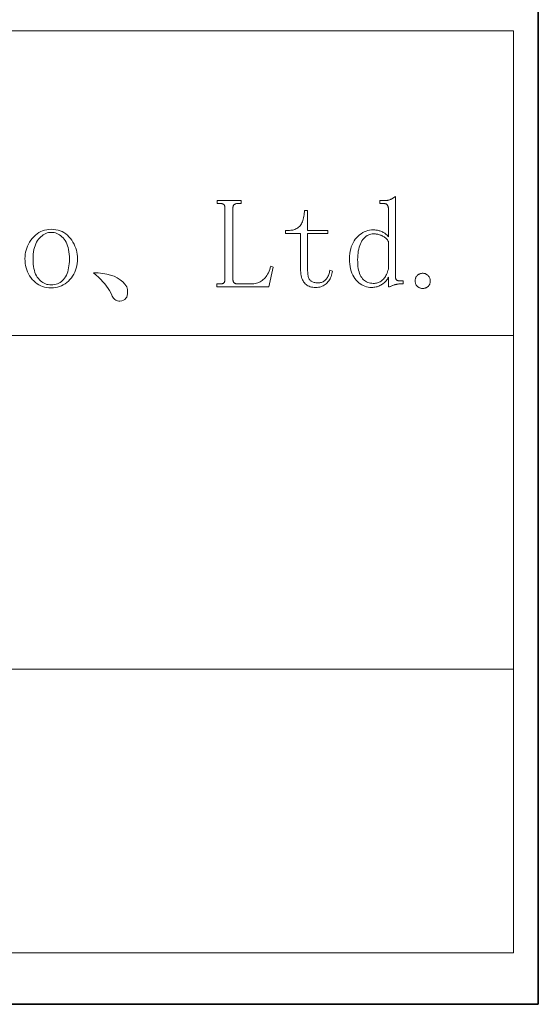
# Model space of a CAD drawing. Extents: x 1 to 297, y 1 to 210.
# Tile 135 of 171: x 282 to 297, y 1 to 29. Entities that reach past the tile are written whole.
import ezdxf

# ---------------------------------------------------------------- set-up
doc = ezdxf.new("R2010")
doc.units = 0

msp = doc.modelspace()

# ---------------------------------------------------------------- linework, layer by layer
at = {"color": 7, "lineweight": 35}
for p, q in [((296.685, 1.354), (296.685, 209.532)), ((0.623, 1.354), (296.685, 1.354))]:
    msp.add_line(p, q, dxfattribs=at)
at = {"color": 7, "lineweight": 13}
for p, q in [((196.872, 28.882), (295.987, 28.882)), ((295.987, 28.882), (295.987, 2.808)), ((196.872, 20.264), (295.987, 20.264)), ((196.872, 10.83), (295.987, 10.83)), ((196.872, 2.808), (295.987, 2.808))]:
    msp.add_line(p, q, dxfattribs=at)
for points in [[(288.043, 21.839), (288.043, 21.828), (288.045, 21.818), (288.046, 21.808), (288.049, 21.798), (288.052, 21.789), (288.056, 21.781), (288.061, 21.773), (288.066, 21.766), (288.072, 21.76), (288.079, 21.754), (288.086, 21.748), (288.094, 21.743), (288.102, 21.739), (288.111, 21.735), (288.12, 21.732), (288.129, 21.73), (288.139, 21.728), (288.15, 21.726), (288.16, 21.725), (288.172, 21.725), (288.557, 21.725), (288.597, 21.726), (288.635, 21.73), (288.672, 21.736), (288.708, 21.744), (288.743, 21.755), (288.777, 21.769), (288.809, 21.784), (288.841, 21.803), (288.871, 21.823), (288.9, 21.846), (288.928, 21.872), (288.955, 21.9), (288.98, 21.931), (289.003, 21.965), (289.025, 22.002), (289.046, 22.041), (289.065, 22.083), (289.083, 22.128), (289.1, 22.175), (289.115, 22.225), (289.186, 22.196), (289.057, 21.639), (287.586, 21.639), (287.586, 21.725), (287.686, 21.725), (287.7, 21.725), (287.713, 21.726), (287.725, 21.728), (287.736, 21.73), (287.747, 21.732), (287.756, 21.735), (287.765, 21.739), (287.773, 21.743), (287.78, 21.748), (287.786, 21.754), (287.791, 21.76), (287.796, 21.766), (287.801, 21.773), (287.804, 21.781), (287.807, 21.789), (287.81, 21.798), (287.812, 21.808), (287.813, 21.818), (287.814, 21.828), (287.815, 21.839), (287.815, 23.882), (287.814, 23.893), (287.813, 23.904), (287.812, 23.914), (287.81, 23.923), (287.807, 23.932), (287.804, 23.94), (287.801, 23.948), (287.796, 23.955), (287.791, 23.962), (287.786, 23.968), (287.78, 23.973), (287.773, 23.978), (287.765, 23.982), (287.756, 23.986), (287.747, 23.989), (287.736, 23.992), (287.725, 23.994), (287.713, 23.995), (287.7, 23.996), (287.686, 23.996), (287.6, 23.996), (287.6, 24.082), (288.272, 24.082), (288.272, 23.996), (288.172, 23.996), (288.16, 23.996), (288.15, 23.995), (288.139, 23.994), (288.129, 23.992), (288.12, 23.989), (288.111, 23.986), (288.102, 23.982), (288.094, 23.978), (288.086, 23.973), (288.079, 23.968), (288.072, 23.962), (288.066, 23.955), (288.061, 23.948), (288.056, 23.94), (288.052, 23.932), (288.049, 23.923), (288.046, 23.914), (288.045, 23.904), (288.043, 23.893), (288.043, 23.882)], [(291.972, 21.625), (291.921, 21.627), (291.872, 21.633), (291.824, 21.644), (291.777, 21.658), (291.732, 21.677), (291.689, 21.7), (291.647, 21.726), (291.606, 21.758), (291.567, 21.793), (291.529, 21.832), (291.494, 21.875), (291.462, 21.923), (291.434, 21.974), (291.41, 22.029), (291.39, 22.087), (291.373, 22.15), (291.36, 22.217), (291.351, 22.287), (291.345, 22.361), (291.343, 22.439), (291.345, 22.512), (291.351, 22.582), (291.361, 22.649), (291.375, 22.712), (291.393, 22.773), (291.415, 22.831), (291.441, 22.886), (291.471, 22.938), (291.505, 22.986), (291.543, 23.032), (291.584, 23.074), (291.626, 23.112), (291.67, 23.145), (291.715, 23.174), (291.761, 23.198), (291.809, 23.218), (291.858, 23.234), (291.909, 23.245), (291.961, 23.251), (292.015, 23.254), (292.037, 23.253), (292.061, 23.252), (292.084, 23.249), (292.107, 23.246), (292.131, 23.241), (292.154, 23.236), (292.178, 23.229), (292.202, 23.222), (292.226, 23.213), (292.25, 23.204), (292.274, 23.193), (292.297, 23.182), (292.319, 23.169), (292.339, 23.156), (292.359, 23.141), (292.378, 23.126), (292.396, 23.109), (292.413, 23.092), (292.428, 23.073), (292.443, 23.054), (292.443, 23.825), (292.443, 23.842), (292.442, 23.858), (292.441, 23.873), (292.439, 23.887), (292.436, 23.9), (292.433, 23.912), (292.429, 23.924), (292.425, 23.935), (292.42, 23.945), (292.415, 23.954), (292.408, 23.962), (292.401, 23.969), (292.394, 23.975), (292.385, 23.981), (292.375, 23.986), (292.365, 23.99), (292.354, 23.993), (292.341, 23.995), (292.328, 23.996), (292.315, 23.996), (292.2, 23.996), (292.2, 24.082), (292.357, 24.082), (292.372, 24.082), (292.386, 24.083), (292.4, 24.085), (292.415, 24.087), (292.429, 24.089), (292.443, 24.092), (292.457, 24.096), (292.472, 24.1), (292.486, 24.105), (292.5, 24.111), (292.515, 24.117), (292.529, 24.123), (292.543, 24.13), (292.557, 24.138), (292.572, 24.146), (292.586, 24.155), (292.6, 24.165), (292.615, 24.175), (292.629, 24.185), (292.643, 24.196), (292.643, 21.939), (292.643, 21.925), (292.644, 21.912), (292.646, 21.9), (292.648, 21.889), (292.65, 21.879), (292.653, 21.869), (292.657, 21.86), (292.661, 21.852), (292.666, 21.845), (292.672, 21.839), (292.678, 21.834), (292.684, 21.829), (292.691, 21.825), (292.699, 21.821), (292.707, 21.818), (292.716, 21.815), (292.726, 21.813), (292.736, 21.812), (292.746, 21.811), (292.757, 21.811), (292.857, 21.811), (292.857, 21.725), (292.772, 21.725), (292.76, 21.725), (292.748, 21.724), (292.735, 21.723), (292.723, 21.722), (292.709, 21.72), (292.695, 21.717), (292.681, 21.714), (292.667, 21.711), (292.651, 21.708), (292.636, 21.704), (292.62, 21.699), (292.604, 21.694), (292.588, 21.689), (292.572, 21.683), (292.556, 21.677), (292.539, 21.67), (292.522, 21.663), (292.506, 21.656), (292.489, 21.648), (292.472, 21.639), (292.443, 21.639), (292.443, 21.911), (292.428, 21.885), (292.413, 21.861), (292.396, 21.838), (292.378, 21.816), (292.359, 21.795), (292.339, 21.774), (292.319, 21.755), (292.297, 21.737), (292.274, 21.72), (292.25, 21.704), (292.226, 21.689), (292.2, 21.675), (292.174, 21.663), (292.147, 21.653), (292.12, 21.645), (292.092, 21.638), (292.063, 21.632), (292.033, 21.628), (292.003, 21.626)], [(290.157, 22.096), (290.158, 22.058), (290.16, 22.022), (290.164, 21.988), (290.169, 21.957), (290.175, 21.929), (290.183, 21.903), (290.192, 21.879), (290.203, 21.859), (290.215, 21.841), (290.229, 21.825), (290.244, 21.811), (290.26, 21.799), (290.278, 21.789), (290.297, 21.779), (290.318, 21.771), (290.34, 21.765), (290.364, 21.76), (290.389, 21.756), (290.415, 21.754), (290.443, 21.754), (290.471, 21.754), (290.498, 21.757), (290.524, 21.762), (290.548, 21.768), (290.572, 21.777), (290.594, 21.787), (290.615, 21.799), (290.635, 21.813), (290.654, 21.829), (290.672, 21.846), (290.688, 21.866), (290.704, 21.887), (290.718, 21.909), (290.731, 21.933), (290.743, 21.959), (290.754, 21.986), (290.764, 22.015), (290.772, 22.045), (290.78, 22.077), (290.786, 22.111), (290.857, 22.082), (290.851, 22.043), (290.842, 22.005), (290.832, 21.969), (290.82, 21.934), (290.806, 21.9), (290.79, 21.868), (290.772, 21.837), (290.752, 21.808), (290.731, 21.78), (290.707, 21.754), (290.682, 21.729), (290.656, 21.707), (290.627, 21.688), (290.598, 21.671), (290.566, 21.657), (290.533, 21.646), (290.499, 21.637), (290.463, 21.63), (290.425, 21.626), (290.386, 21.625), (290.344, 21.626), (290.305, 21.63), (290.267, 21.637), (290.232, 21.646), (290.198, 21.657), (290.167, 21.671), (290.138, 21.688), (290.112, 21.707), (290.087, 21.729), (290.065, 21.754), (290.044, 21.781), (290.026, 21.811), (290.01, 21.844), (289.996, 21.879), (289.984, 21.918), (289.975, 21.959), (289.967, 22.004), (289.962, 22.051), (289.958, 22.101), (289.957, 22.154), (289.957, 23.154), (289.529, 23.154), (289.529, 23.239), (289.643, 23.239), (289.677, 23.24), (289.709, 23.244), (289.74, 23.249), (289.77, 23.256), (289.798, 23.266), (289.826, 23.278), (289.852, 23.292), (289.876, 23.308), (289.9, 23.326), (289.922, 23.346), (289.942, 23.369), (289.961, 23.394), (289.979, 23.422), (289.995, 23.452), (290.009, 23.484), (290.022, 23.519), (290.033, 23.556), (290.043, 23.596), (290.051, 23.638), (290.057, 23.682), (290.072, 23.796), (290.157, 23.796), (290.157, 23.239), (290.729, 23.239), (290.729, 23.154), (290.157, 23.154)], [(283.643, 22.439), (283.641, 22.369), (283.635, 22.301), (283.624, 22.236), (283.609, 22.173), (283.59, 22.112), (283.566, 22.054), (283.538, 21.999), (283.506, 21.946), (283.47, 21.895), (283.429, 21.846), (283.385, 21.802), (283.339, 21.762), (283.291, 21.726), (283.241, 21.696), (283.19, 21.67), (283.136, 21.648), (283.08, 21.632), (283.022, 21.62), (282.962, 21.613), (282.9, 21.611), (282.836, 21.613), (282.774, 21.62), (282.714, 21.633), (282.657, 21.65), (282.602, 21.671), (282.55, 21.698), (282.5, 21.73), (282.452, 21.766), (282.407, 21.807), (282.365, 21.854), (282.325, 21.903), (282.29, 21.955), (282.259, 22.008), (282.232, 22.064), (282.209, 22.121), (282.191, 22.181), (282.176, 22.243), (282.166, 22.306), (282.159, 22.372), (282.157, 22.439), (282.159, 22.502), (282.166, 22.563), (282.176, 22.623), (282.191, 22.682), (282.209, 22.739), (282.232, 22.796), (282.259, 22.851), (282.29, 22.906), (282.325, 22.959), (282.365, 23.011), (282.407, 23.06), (282.452, 23.103), (282.5, 23.142), (282.55, 23.175), (282.602, 23.204), (282.657, 23.227), (282.714, 23.245), (282.774, 23.258), (282.836, 23.265), (282.9, 23.268), (282.967, 23.265), (283.032, 23.258), (283.093, 23.245), (283.152, 23.227), (283.207, 23.204), (283.26, 23.175), (283.31, 23.142), (283.357, 23.103), (283.402, 23.06), (283.443, 23.011), (283.481, 22.959), (283.515, 22.906), (283.545, 22.851), (283.571, 22.796), (283.593, 22.739), (283.611, 22.682), (283.625, 22.623), (283.635, 22.563), (283.641, 22.502)], [(282.386, 22.425), (282.387, 22.353), (282.392, 22.284), (282.399, 22.219), (282.41, 22.159), (282.423, 22.102), (282.44, 22.049), (282.459, 21.999), (282.482, 21.954), (282.507, 21.913), (282.536, 21.875), (282.567, 21.841), (282.599, 21.811), (282.632, 21.784), (282.666, 21.761), (282.702, 21.741), (282.739, 21.725), (282.777, 21.712), (282.817, 21.704), (282.858, 21.698), (282.9, 21.696), (282.948, 21.698), (282.993, 21.704), (283.036, 21.714), (283.077, 21.727), (283.116, 21.745), (283.153, 21.766), (283.188, 21.791), (283.22, 21.82), (283.251, 21.853), (283.279, 21.889), (283.305, 21.929), (283.328, 21.972), (283.348, 22.018), (283.366, 22.068), (283.381, 22.12), (283.393, 22.175), (283.402, 22.233), (283.409, 22.294), (283.413, 22.358), (283.415, 22.425), (283.413, 22.497), (283.409, 22.566), (283.401, 22.632), (283.391, 22.694), (283.377, 22.752), (283.361, 22.806), (283.341, 22.857), (283.319, 22.905), (283.293, 22.949), (283.265, 22.989), (283.234, 23.026), (283.202, 23.059), (283.169, 23.088), (283.134, 23.113), (283.098, 23.134), (283.061, 23.151), (283.023, 23.165), (282.983, 23.174), (282.942, 23.18), (282.9, 23.182), (282.861, 23.18), (282.822, 23.174), (282.784, 23.165), (282.747, 23.151), (282.711, 23.134), (282.676, 23.113), (282.641, 23.088), (282.608, 23.059), (282.575, 23.026), (282.543, 22.989), (282.513, 22.949), (282.487, 22.905), (282.463, 22.857), (282.443, 22.806), (282.425, 22.752), (282.411, 22.694), (282.4, 22.632), (282.392, 22.566), (282.388, 22.497)], [(292.443, 22.925), (292.428, 22.947), (292.413, 22.968), (292.396, 22.988), (292.379, 23.006), (292.361, 23.023), (292.342, 23.039), (292.322, 23.053), (292.301, 23.067), (292.28, 23.079), (292.257, 23.089), (292.234, 23.099), (292.212, 23.107), (292.189, 23.115), (292.166, 23.121), (292.143, 23.127), (292.12, 23.131), (292.097, 23.135), (292.075, 23.137), (292.052, 23.139), (292.029, 23.139), (291.987, 23.137), (291.947, 23.131), (291.909, 23.121), (291.872, 23.107), (291.838, 23.089), (291.805, 23.067), (291.774, 23.041), (291.745, 23.011), (291.718, 22.977), (291.693, 22.939), (291.67, 22.898), (291.649, 22.854), (291.631, 22.808), (291.615, 22.759), (291.602, 22.707), (291.591, 22.653), (291.583, 22.596), (291.577, 22.537), (291.573, 22.475), (291.572, 22.411), (291.573, 22.344), (291.576, 22.281), (291.582, 22.221), (291.59, 22.165), (291.6, 22.112), (291.613, 22.064), (291.628, 22.018), (291.645, 21.976), (291.664, 21.938), (291.686, 21.904), (291.71, 21.872), (291.736, 21.844), (291.764, 21.82), (291.793, 21.798), (291.825, 21.78), (291.859, 21.766), (291.895, 21.754), (291.933, 21.746), (291.973, 21.741), (292.015, 21.739), (292.045, 21.74), (292.075, 21.743), (292.104, 21.748), (292.132, 21.755), (292.159, 21.764), (292.185, 21.775), (292.21, 21.788), (292.234, 21.803), (292.257, 21.82), (292.279, 21.839), (292.3, 21.86), (292.32, 21.883), (292.339, 21.908), (292.357, 21.935), (292.373, 21.964), (292.389, 21.995), (292.404, 22.028), (292.418, 22.063), (292.431, 22.1), (292.443, 22.139)], [(284.1, 22.039), (284.233, 22.035), (284.357, 22.023), (284.473, 22.003), (284.58, 21.975), (284.679, 21.939), (284.769, 21.895), (284.85, 21.843), (284.923, 21.783), (284.987, 21.715), (285.043, 21.639), (285.057, 21.568), (285.062, 21.504), (285.061, 21.447), (285.052, 21.397), (285.036, 21.354), (285.012, 21.317), (284.981, 21.287), (284.943, 21.264), (284.897, 21.248), (284.843, 21.239), (284.81, 21.241), (284.779, 21.246), (284.751, 21.255), (284.724, 21.267), (284.7, 21.282), (284.679, 21.301), (284.659, 21.323), (284.642, 21.349), (284.627, 21.378), (284.615, 21.411), (284.584, 21.474), (284.548, 21.536), (284.508, 21.599), (284.464, 21.662), (284.415, 21.725), (284.361, 21.788), (284.303, 21.851), (284.24, 21.914), (284.172, 21.976)], [(293.415, 21.596), (293.398, 21.597), (293.381, 21.599), (293.365, 21.602), (293.349, 21.606), (293.334, 21.611), (293.319, 21.617), (293.305, 21.624), (293.291, 21.633), (293.278, 21.643), (293.265, 21.654), (293.252, 21.665), (293.241, 21.678), (293.232, 21.692), (293.223, 21.706), (293.216, 21.721), (293.211, 21.738), (293.206, 21.755), (293.203, 21.772), (293.201, 21.791), (293.2, 21.811), (293.201, 21.83), (293.203, 21.849), (293.206, 21.867), (293.211, 21.884), (293.216, 21.9), (293.223, 21.915), (293.232, 21.93), (293.241, 21.943), (293.252, 21.956), (293.265, 21.968), (293.278, 21.979), (293.291, 21.988), (293.305, 21.997), (293.319, 22.004), (293.334, 22.011), (293.349, 22.016), (293.365, 22.02), (293.381, 22.023), (293.398, 22.024), (293.415, 22.025), (293.431, 22.024), (293.448, 22.022), (293.464, 22.019), (293.48, 22.015), (293.495, 22.009), (293.51, 22.002), (293.524, 21.993), (293.538, 21.984), (293.551, 21.973), (293.565, 21.961), (293.577, 21.948), (293.588, 21.934), (293.597, 21.92), (293.606, 21.906), (293.613, 21.891), (293.619, 21.876), (293.623, 21.86), (293.626, 21.844), (293.628, 21.828), (293.629, 21.811), (293.628, 21.791), (293.626, 21.772), (293.623, 21.755), (293.619, 21.738), (293.613, 21.721), (293.606, 21.706), (293.597, 21.692), (293.588, 21.678), (293.577, 21.665), (293.565, 21.654), (293.551, 21.643), (293.538, 21.633), (293.524, 21.624), (293.51, 21.617), (293.495, 21.611), (293.48, 21.606), (293.464, 21.602), (293.448, 21.599), (293.431, 21.597)]]:
    msp.add_lwpolyline(points, close=True, dxfattribs=at)

doc.saveas('drawing.dxf')
